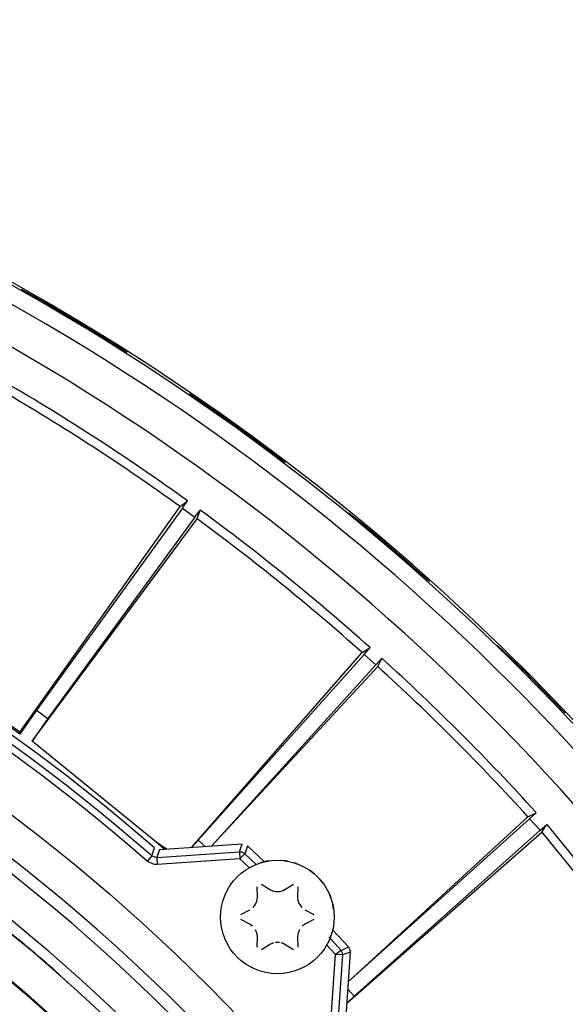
# Model space of a CAD drawing. Header units: millimetres. Extents: x -563 to -60, y -163 to 550.
# Tile 29 of 37: x -210 to -171, y 144 to 213. Entities that reach past the tile are written whole.
import ezdxf

# ---------------------------------------------------------------- set-up
doc = ezdxf.new("R2010")
doc.units = ezdxf.units.MM

# ---------------------------------------------------------------- blocks, each defined once
blk = doc.blocks.new('Rueckteil__8', base_point=(-447.893, -152.204))
at = {"color": 7, "linetype": 'Continuous'}
for p, q in [((-209.639, 194.42), (-208.374, 193.723)), ((-209.639, 194.42), (-208.193, 193.625)), ((-208.374, 193.723), (-208.017, 193.517)), ((-208.017, 193.517), (-202.32, 190.068)), ((-202.32, 190.068), (-202.188, 189.98)), ((-197.794, 187.05), (-196.319, 186.064)), ((-197.794, 187.05), (-196.132, 185.942)), ((-196.319, 186.064), (-195.981, 185.829)), ((-195.981, 185.829), (-191.047, 182.233)), ((-186.581, 178.668), (-184.976, 177.385)), ((-186.581, 178.668), (-184.787, 177.236)), ((-184.976, 177.385), (-184.787, 177.236)), ((-184.787, 177.236), (-180.878, 173.838)), ((-184.787, 177.236), (-180.878, 173.838)), ((-176.077, 169.314), (-174.432, 167.751)), ((-176.077, 169.314), (-174.244, 167.575)), ((-174.432, 167.751), (-174.244, 167.575)), ((-174.244, 167.575), (-171.314, 164.552)), ((-174.244, 167.575), (-171.314, 164.552))]:
    blk.add_line(p, q, dxfattribs=at)
for start, end in [(57.60002, 60.00002), (52.79998, 54.99998)]:
    blk.add_arc((-290.152, 51.668), 163.918, start, end, dxfattribs=at)
blk = doc.blocks.new('Rueckteil-kpl___9', base_point=(-447.893, -152.204))
blk.add_blockref('Rueckteil__8', (-447.893, -152.204))
blk = doc.blocks.new('Blechschraube_ISO14585-ST4_2x16_1__12', base_point=(-195.594, 146.188))
at = {"color": 7, "linetype": 'Continuous'}
for p, q in [((-193.008, 151.582), (-193.029, 152.322)), ((-192.724, 152.498), (-192.119, 152.125)), ((-192.119, 152.125), (-191.868, 152.014)), ((-191.868, 152.014), (-191.736, 151.986)), ((-191.736, 151.986), (-191.451, 151.986)), ((-191.451, 151.986), (-191.32, 152.014)), ((-191.32, 152.014), (-191.178, 152.066)), ((-191.178, 152.066), (-190.463, 152.498)), ((-190.158, 152.322), (-190.18, 151.582)), ((-193.167, 151.041), (-193.049, 151.3)), ((-193.049, 151.3), (-193.008, 151.582)), ((-190.18, 151.582), (-190.149, 151.339)), ((-190.149, 151.339), (-190.082, 151.151)), ((-194.16, 150.364), (-193.534, 150.702)), ((-193.313, 150.863), (-193.167, 151.041)), ((-190.082, 151.151), (-189.876, 150.864)), ((-189.654, 150.702), (-189.028, 150.364)), ((-193.534, 149.674), (-194.16, 150.012)), ((-189.028, 150.012), (-189.654, 149.674)), ((-193.354, 149.55), (-193.534, 149.674)), ((-193.029, 148.994), (-193.142, 149.293)), ((-190.045, 149.295), (-190.139, 149.076)), ((-189.654, 149.674), (-189.834, 149.55)), ((-193.008, 148.794), (-193.029, 148.994)), ((-193.029, 148.054), (-193.008, 148.794)), ((-190.139, 149.076), (-190.18, 148.794)), ((-190.18, 148.794), (-190.158, 148.054)), ((-192.119, 148.251), (-192.724, 147.877)), ((-191.867, 148.362), (-192.119, 148.251)), ((-191.593, 148.4), (-191.736, 148.39)), ((-191.451, 148.39), (-191.593, 148.4)), ((-191.178, 148.31), (-191.319, 148.362)), ((-190.463, 147.877), (-191.178, 148.31))]:
    blk.add_line(p, q, dxfattribs=at)
blk.add_circle((-191.594, 150.188), 4, dxfattribs=at)
blk = doc.blocks.new('Isolier-Distanzhuelse-M4_4', base_point=(-192.801, 150.706))
at = {"color": 7, "linetype": 'Continuous'}
for p, q in [((-190.983, 154.141), (-191.248, 154.161)), ((-190.825, 154.104), (-190.983, 154.141)), ((-190.207, 153.929), (-190.387, 154.002)), ((-188.985, 153.206), (-189.293, 153.46)), ((-187.829, 151.54), (-187.895, 151.686)), ((-187.667, 150.95), (-187.714, 151.122)), ((-187.639, 150.706), (-187.667, 150.95))]:
    blk.add_line(p, q, dxfattribs=at)
for start, end in [(98.7807, 107.56116), (37.31705, 46.09751)]:
    blk.add_arc((-191.594, 150.188), 4, start, end, dxfattribs=at)
blk = doc.blocks.new('Stufenlinse__15', base_point=(-427.129, -85.347))
at = {"color": 1, "linetype": 'Continuous'}
for p, q in [((-200.447, 154.499), (-200.259, 155.057)), ((-199.903, 154.937), (-200.09, 154.379)), ((-200.09, 154.379), (-194.266, 154.778)), ((-194.266, 154.778), (-194.068, 155.337)), ((-194.266, 154.778), (-194.232, 154.287)), ((-193.698, 155.206), (-193.896, 154.646)), ((-200.447, 154.499), (-200.771, 154.128)), ((-200.614, 154.016), (-200.771, 154.128)), ((-200.25, 153.893), (-200.614, 154.016)), ((-200.447, 154.499), (-200.09, 154.379)), ((-200.09, 154.379), (-200.057, 153.887)), ((-194.232, 154.287), (-200.057, 153.887)), ((-193.896, 154.646), (-194.232, 154.287)), ((-193.568, 153.661), (-194.232, 154.287)), ((-193.896, 154.646), (-193.097, 153.893)), ((-200.057, 153.887), (-200.25, 153.893)), ((-209.453, 148.287), (-212.876, 150.949)), ((-187.98, 148.782), (-187.09, 147.836)), ((-187.495, 147.549), (-188.128, 148.221)), ((-187.09, 147.836), (-187.495, 147.549)), ((-187.09, 147.836), (-186.576, 148.083)), ((-187.894, 141.725), (-187.495, 147.549)), ((-187.004, 147.516), (-187.495, 147.549)), ((-187.004, 147.516), (-187.403, 141.692)), ((-186.445, 147.714), (-187.004, 147.516)), ((-206.349, 145.554), (-207.397, 146.533))]:
    blk.add_line(p, q, dxfattribs=at)
at = {"color": 7, "linetype": 'Continuous'}
for p, q in [((-199.903, 154.937), (-194.068, 155.337)), ((-193.698, 155.206), (-192.498, 154.072)), ((-186.576, 148.083), (-187.707, 149.281)), ((-186.576, 148.083), (-186.445, 147.714)), ((-186.845, 141.879), (-186.445, 147.714))]:
    blk.add_line(p, q, dxfattribs=at)
blk.add_circle((-290.129, 51.653), 132.472, dxfattribs=at)
at = {"color": 1, "linetype": 'Continuous'}
for radius in [123.328, 123.263, 116.581, 113.304, 113.304, 112.633, 112.601, 109.899, 109.321, 109.289, 106.622, 106.559, 105.976, 102.664, 96.599, 96.537, 93.259, 93.197]:
    blk.add_circle((-290.129, 51.653), radius, dxfattribs=at)
at = {"color": 7, "linetype": 'Continuous'}
blk.add_arc((-290.129, 51.653), 137, 49.00569, 130.99431, dxfattribs=at)
at = {"color": 1, "linetype": 'Continuous'}
for centre, radius, start, end in [((-290.129, 51.653), 136.456, 48.91164, 131.08836), ((-290.129, 51.653), 135.963, 48.91164, 131.08836), ((-290.129, 51.653), 130.01, 315, 135), ((-290.129, 51.653), 130.01, 315, 135), ((-290.129, 51.653), 129.164, 45, 225), ((-290.129, 51.653), 129.164, 45, 225), ((-290.129, 51.653), 126.604, 315, 135), ((-290.129, 51.653), 126.604, 315, 135), ((-290.106, 51.63), 119.955, 315, 135), ((-290.106, 51.653), 119.243, 45.00776, 135.00776), ((-290.129, 51.653), 119.227, 315, 135), ((-290.129, 51.653), 125.852, 315, 68.47826), ((-290.129, 51.653), 115.914, 242.46269, 128.28358), ((-290.129, 51.653), 103.218, 315, 135), ((-290.129, 51.653), 99.877, 315, 135), ((-290.129, 51.653), 125.884, 48.91309, 50.1429), ((-290.129, 51.653), 92.757, 227.90323, 152.70492), ((-290.129, 51.653), 92.726, 270.73771, 124.67213)]:
    blk.add_arc(centre, radius, start, end, dxfattribs=at)
for points in [[(-193.896, 154.646), (-193.911, 154.654), (-194.014, 154.709), (-194.184, 154.767), (-194.266, 154.778)], [(-187.004, 147.516), (-187.007, 147.583), (-187.01, 147.65), (-187.05, 147.743), (-187.09, 147.836)]]:
    blk.add_spline(points, degree=3, dxfattribs=at)
blk = doc.blocks.new('Kalibbriereinheit__16', base_point=(-427.129, -85.347))
blk.add_blockref('Stufenlinse__15', (-427.129, -85.347))
blk = doc.blocks.new('Elektronikeinheit_kpl___17', base_point=(-427.129, -85.347))
blk.add_blockref('Kalibbriereinheit__16', (-427.129, -85.347))
blk = doc.blocks.new('Frontteil__24', base_point=(-456.747, -152.348))
at = {"color": 1, "linetype": 'Continuous'}
for radius, start, end in [(163.8, 9.47368, 80.52632), (162.615, 9.11393, 82.02532)]:
    blk.add_arc((-290.129, 51.653), radius, start, end, dxfattribs=at)
at = {"color": 7, "linetype": 'Continuous'}
blk.add_arc((-290.129, 51.653), 163.987, 14.97408, 80.52631, dxfattribs=at)
blk = doc.blocks.new('Linsengehaeuse__52', base_point=(-448.248, -106.466))
at = {"color": 7, "linetype": 'Continuous'}
for p, q in [((-209.742, 163.206), (-198.444, 179.1)), ((-198.291, 178.99), (-208.558, 164.753)), ((-198.444, 179.1), (-197.927, 179.502)), ((-198.291, 178.99), (-197.927, 179.502)), ((-198.291, 178.99), (-197.404, 178.345)), ((-197.404, 178.345), (-207.771, 164.181)), ((-197.404, 178.345), (-197.029, 178.85)), ((-197.252, 178.234), (-197.029, 178.85)), ((-208.877, 162.577), (-197.252, 178.234)), ((-197.637, 155.092), (-185.624, 168.818)), ((-185.484, 168.692), (-197.183, 155.607)), ((-185.624, 168.818), (-185.068, 169.164)), ((-185.484, 168.692), (-185.068, 169.164)), ((-185.484, 168.692), (-184.669, 167.959)), ((-184.669, 167.959), (-196.249, 155.188)), ((-184.669, 167.959), (-184.244, 168.422)), ((-184.529, 167.832), (-184.244, 168.422)), ((-196.249, 155.188), (-184.529, 167.832)), ((-208.558, 164.753), (-209.752, 163.074)), ((-208.558, 164.753), (-207.771, 164.181)), ((-207.771, 164.181), (-208.877, 162.577)), ((-209.752, 163.074), (-209.742, 163.206)), ((-200.16, 155.482), (-208.877, 162.577)), ((-200.16, 155.482), (-208.877, 162.577)), ((-173.95, 157.252), (-173.36, 157.538)), ((-173.823, 157.113), (-173.36, 157.538)), ((-186.587, 145.634), (-173.95, 157.252)), ((-173.823, 157.113), (-186.587, 145.634)), ((-173.089, 156.298), (-173.823, 157.113)), ((-186.689, 144.145), (-172.964, 156.158)), ((-173.089, 156.298), (-186.175, 144.599)), ((-173.089, 156.298), (-172.618, 156.714)), ((-172.964, 156.158), (-172.618, 156.714)), ((-172.964, 156.158), (-163.548, 144.53)), ((-172.618, 156.714), (-162.932, 144.752)), ((-199.407, 154.971), (-200.16, 155.482)), ((-199.567, 154.96), (-200.16, 155.482)), ((-197.183, 155.607), (-197.637, 155.092)), ((-197.183, 155.607), (-196.684, 155.158)), ((-186.175, 144.599), (-186.624, 145.098)), ((-186.175, 144.599), (-186.689, 144.145))]:
    blk.add_line(p, q, dxfattribs=at)
for centre, radius, start, end in [((-290.129, 51.653), 160, 8.79581, 81.20419), ((-290.129, 51.653), 157.628, 54.20157, 59.79843), ((-290.129, 51.653), 157, 54.26879, 59.73121), ((-290.129, 51.653), 157.628, 48.20157, 53.79843), ((-290.129, 51.653), 157, 48.26879, 53.73121), ((-291.103, 52.291), 137.443, 53.70906, 59.29236), ((-290.129, 51.653), 137.5, 54.2228, 59.7772), ((-290.129, 51.653), 157.628, 42.20157, 47.79843), ((-290.129, 51.653), 157, 42.26879, 47.73121)]:
    blk.add_arc(centre, radius, start, end, dxfattribs=at)
blk = doc.blocks.new('Linsengehaeuse_kpl___56', base_point=(-469.229, -134.44))
blk.add_blockref('Linsengehaeuse__52', (-448.248, -106.466))
blk = doc.blocks.new('Linsengehaeuse__79', base_point=(-448.248, -106.466))
at = {"color": 7, "linetype": 'Continuous'}
for p, q in [((-209.742, 163.206), (-198.444, 179.1)), ((-198.291, 178.99), (-208.558, 164.753)), ((-198.444, 179.1), (-197.927, 179.502)), ((-198.291, 178.99), (-197.927, 179.502)), ((-198.291, 178.99), (-197.404, 178.345)), ((-197.404, 178.345), (-207.771, 164.181)), ((-197.404, 178.345), (-197.029, 178.85)), ((-197.252, 178.234), (-197.029, 178.85)), ((-208.877, 162.577), (-197.252, 178.234)), ((-197.637, 155.092), (-185.624, 168.818)), ((-185.484, 168.692), (-197.183, 155.607)), ((-185.624, 168.818), (-185.068, 169.164)), ((-185.484, 168.692), (-185.068, 169.164)), ((-185.484, 168.692), (-184.669, 167.959)), ((-184.669, 167.959), (-196.249, 155.188)), ((-184.669, 167.959), (-184.244, 168.422)), ((-184.529, 167.832), (-184.244, 168.422)), ((-196.249, 155.188), (-184.529, 167.832)), ((-208.558, 164.753), (-209.752, 163.074)), ((-208.558, 164.753), (-207.771, 164.181)), ((-207.771, 164.181), (-208.877, 162.577)), ((-209.752, 163.074), (-209.742, 163.206)), ((-200.16, 155.482), (-208.877, 162.577)), ((-200.16, 155.482), (-208.877, 162.577)), ((-173.95, 157.252), (-173.36, 157.538)), ((-173.823, 157.113), (-173.36, 157.538)), ((-186.587, 145.634), (-173.95, 157.252)), ((-173.823, 157.113), (-186.587, 145.634)), ((-173.089, 156.298), (-173.823, 157.113)), ((-186.689, 144.145), (-172.964, 156.158)), ((-173.089, 156.298), (-186.175, 144.599)), ((-173.089, 156.298), (-172.618, 156.714)), ((-172.964, 156.158), (-172.618, 156.714)), ((-172.964, 156.158), (-163.548, 144.53)), ((-172.618, 156.714), (-162.932, 144.752)), ((-199.407, 154.971), (-200.16, 155.482)), ((-199.567, 154.96), (-200.16, 155.482)), ((-197.183, 155.607), (-197.637, 155.092)), ((-197.183, 155.607), (-196.684, 155.158)), ((-186.175, 144.599), (-186.624, 145.098)), ((-186.175, 144.599), (-186.689, 144.145))]:
    blk.add_line(p, q, dxfattribs=at)
for centre, radius, start, end in [((-290.129, 51.653), 160, 8.79581, 81.20419), ((-290.129, 51.653), 157.628, 54.20157, 59.79843), ((-290.129, 51.653), 157, 54.26879, 59.73121), ((-290.129, 51.653), 157.628, 48.20157, 53.79843), ((-290.129, 51.653), 157, 48.26879, 53.73121), ((-291.103, 52.291), 137.443, 53.70906, 59.29236), ((-290.129, 51.653), 137.5, 54.2228, 59.7772), ((-290.129, 51.653), 157.628, 42.20157, 47.79843), ((-290.129, 51.653), 157, 42.26879, 47.73121)]:
    blk.add_arc(centre, radius, start, end, dxfattribs=at)
blk = doc.blocks.new('Linsengehaeuse_kpl_-Mot-L4_0006142__86', base_point=(-469.229, -134.44))
blk.add_blockref('Linsengehaeuse__79', (-448.248, -106.466))
blk = doc.blocks.new('Gehaeuse_kpl__87', base_point=(-469.229, -152.348))
for name, p in [('Linsengehaeuse_kpl___56', (-469.229, -134.44)), ('Linsengehaeuse_kpl_-Mot-L4_0006142__86', (-469.229, -134.44)), ('Frontteil__24', (-456.747, -152.348))]:
    blk.add_blockref(name, p)
blk = doc.blocks.new('L10-für-dxf-Internet__113', base_point=(-562.569, -163.347))
for name, p in [('Gehaeuse_kpl__87', (-469.229, -152.348)), ('Rueckteil-kpl___9', (-447.893, -152.204)), ('Elektronikeinheit_kpl___17', (-427.129, -85.347)), ('Blechschraube_ISO14585-ST4_2x16_1__12', (-195.594, 146.188)), ('Isolier-Distanzhuelse-M4_4', (-192.801, 150.706))]:
    blk.add_blockref(name, p)
blk = doc.blocks.new('AllgA', base_point=(-118, 205))
blk.add_blockref('L10-für-dxf-Internet__113', (-562.569, -163.347))

msp = doc.modelspace()

# ---------------------------------------------------------------- block references
msp.add_blockref('AllgA', (-118, 205))

doc.saveas('drawing.dxf')
